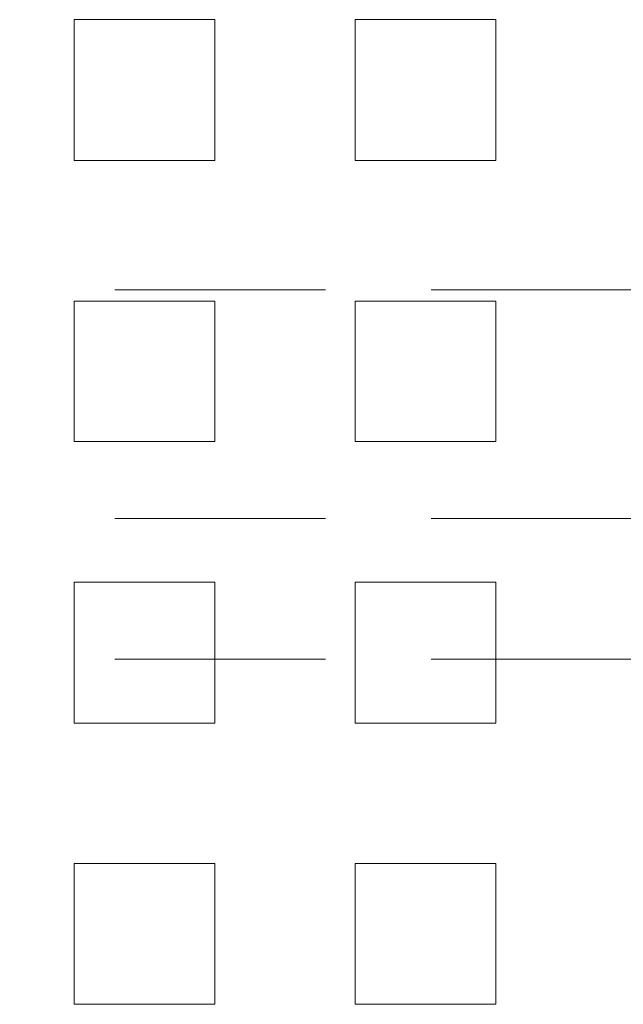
# Paper-space layout '2' of a CAD drawing. Header units: inches. Extents: x 1 to 109, y 1 to 85.
# Tile 76 of 134: x 87.102 to 87.818, y 25.426 to 26.593. Entities that reach past the tile are written whole.
import ezdxf

# ---------------------------------------------------------------- set-up
doc = ezdxf.new("R2010")
doc.units = ezdxf.units.IN
doc.header["$MEASUREMENT"] = 0
doc.linetypes.add('HIDDEN', pattern=[0.075, 0.05, -0.025])

psp = doc.layouts.new('2')

# ---------------------------------------------------------------- linework, layer by layer
at = {"color": 7, "linetype": 'HIDDEN', "lineweight": 0, "ltscale": 5}
for p, q in [((87.3336, 26.5926), (87.1669, 26.5926)), ((87.1669, 26.5926), (87.1669, 26.4259)), ((87.3336, 26.4259), (87.3336, 26.5926)), ((87.6669, 26.5926), (87.5003, 26.5926)), ((87.5003, 26.5926), (87.5003, 26.4259)), ((87.6669, 26.4259), (87.6669, 26.5926)), ((87.1669, 26.4259), (87.3336, 26.4259)), ((87.5003, 26.4259), (87.6669, 26.4259)), ((85.7151, 26.2724), (88.2151, 26.2724)), ((87.3336, 26.2592), (87.1669, 26.2592)), ((87.1669, 26.2592), (87.1669, 26.0926)), ((87.3336, 26.0926), (87.3336, 26.2592)), ((87.6669, 26.2592), (87.5003, 26.2592)), ((87.5003, 26.2592), (87.5003, 26.0926)), ((87.6669, 26.0926), (87.6669, 26.2592)), ((87.1669, 26.0926), (87.3336, 26.0926)), ((87.5003, 26.0926), (87.6669, 26.0926)), ((88.2151, 26.0016), (85.7151, 26.0016)), ((87.3336, 25.9259), (87.1669, 25.9259)), ((87.1669, 25.9259), (87.1669, 25.7592)), ((87.3336, 25.7592), (87.3336, 25.9259)), ((87.6669, 25.9259), (87.5003, 25.9259)), ((87.5003, 25.9259), (87.5003, 25.7592)), ((87.6669, 25.7592), (87.6669, 25.9259)), ((85.7151, 25.8349), (88.2151, 25.8349)), ((87.1669, 25.7592), (87.3336, 25.7592)), ((87.5003, 25.7592), (87.6669, 25.7592)), ((87.3336, 25.5926), (87.1669, 25.5926)), ((87.1669, 25.5926), (87.1669, 25.4259)), ((87.3336, 25.4259), (87.3336, 25.5926)), ((87.6669, 25.5926), (87.5003, 25.5926)), ((87.5003, 25.5926), (87.5003, 25.4259)), ((87.6669, 25.4259), (87.6669, 25.5926)), ((87.1669, 25.4259), (87.3336, 25.4259)), ((87.5003, 25.4259), (87.6669, 25.4259))]:
    psp.add_line(p, q, dxfattribs=at)

doc.saveas('drawing.dxf')
